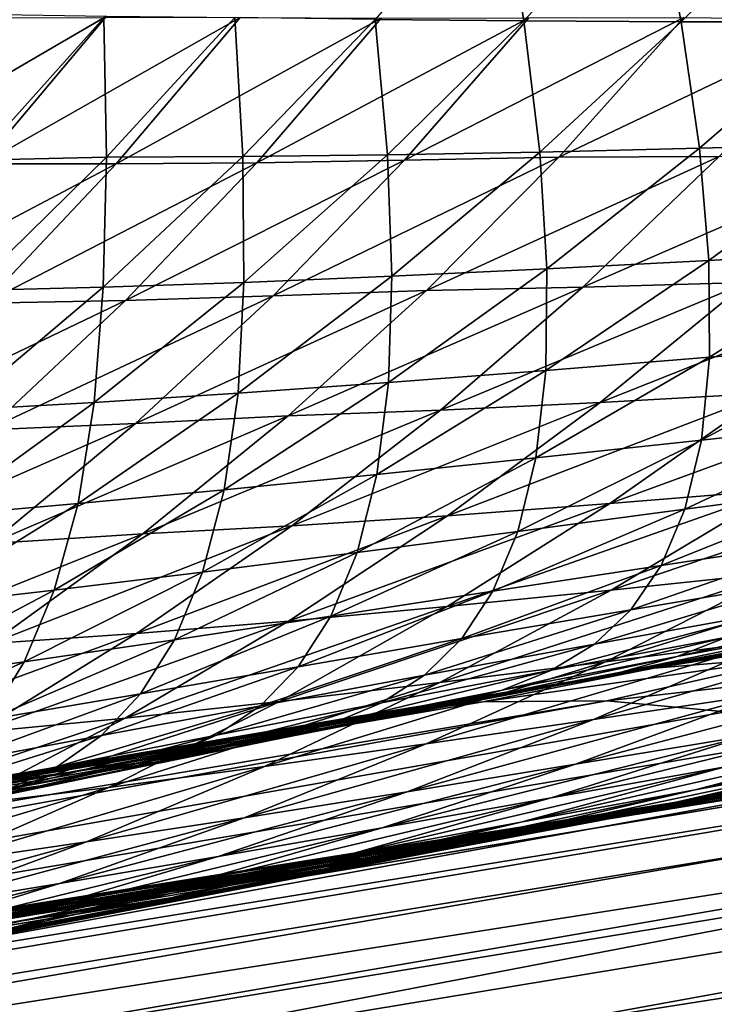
# Model space of a CAD drawing. Header units: metres. Extents: x -155 to 25, y -152 to 27.
# Tile 59 of 124: x -21.613 to -20.676, y -135.586 to -134.258. Entities that reach past the tile are written whole.
import ezdxf

# ---------------------------------------------------------------- set-up
doc = ezdxf.new("R2010")
doc.units = ezdxf.units.M
doc.layers.add('solid_12_401_052_XXX', color=7, linetype='CONTINUOUS')

msp = doc.modelspace()

# ---------------------------------------------------------------- linework, layer by layer
at = {"layer": 'solid_12_401_052_XXX'}
for points in [[(-21.133293, -134.257736, 8.5783), (-20.932615, -134.259644, 9.061206), (-20.96431, -134.063889, 8.52694)], [(-20.932615, -134.259644, 9.061206), (-20.757589, -134.070419, 9.017754), (-20.96431, -134.063889, 8.52694)], [(-20.932615, -134.259644, 9.061206), (-20.720413, -134.260727, 9.544665), (-20.757589, -134.070419, 9.017754)], [(-20.720413, -134.260727, 9.544665), (-20.538639, -134.076706, 9.509099), (-20.757589, -134.070419, 9.017754)], [(-20.720413, -134.260727, 9.544665), (-20.49795, -134.261063, 10.025352), (-20.538639, -134.076706, 9.509099)], [(-21.834948, -134.450836, -7.290822), (-21.666763, -134.250488, -7.229638), (-21.496172, -134.253281, -7.690502)], [(-21.663969, -134.452362, -7.755077), (-21.834948, -134.450836, -7.290822), (-21.496172, -134.253281, -7.690502)], [(-21.671804, -134.447708, 7.682337), (-21.499554, -134.255508, 7.619981), (-21.66684, -134.25592, 7.145262)], [(-21.671804, -134.447708, 7.682337), (-21.496086, -134.443665, 8.159841), (-21.499554, -134.255508, 7.619981)], [(-21.663969, -134.452362, -7.755077), (-21.496172, -134.253281, -7.690502), (-21.31543, -134.255142, -8.15274)], [(-21.483, -134.452484, -8.220536), (-21.663969, -134.452362, -7.755077), (-21.31543, -134.255142, -8.15274)], [(-21.496086, -134.443665, 8.159841), (-21.322542, -134.254868, 8.096729), (-21.499554, -134.255508, 7.619981)], [(-21.496086, -134.443665, 8.159841), (-21.311918, -134.44278, 8.633344), (-21.322542, -134.254868, 8.096729)], [(-21.483, -134.452484, -8.220536), (-21.31543, -134.255142, -8.15274), (-21.125488, -134.25592, -8.614249)], [(-21.292967, -134.450989, -8.685225), (-21.483, -134.452484, -8.220536), (-21.125488, -134.25592, -8.614249)], [(-21.311918, -134.44278, 8.633344), (-21.133293, -134.257736, 8.5783), (-21.322542, -134.254868, 8.096729)], [(-21.311918, -134.44278, 8.633344), (-21.116951, -134.440338, 9.108266), (-21.133293, -134.257736, 8.5783)], [(-21.292967, -134.450989, -8.685225), (-21.125488, -134.25592, -8.614249), (-20.926022, -134.255508, -9.07637)], [(-21.093588, -134.447708, -9.150396), (-21.292967, -134.450989, -8.685225), (-20.926022, -134.255508, -9.07637)], [(-21.116951, -134.440338, 9.108266), (-20.932615, -134.259644, 9.061206), (-21.133293, -134.257736, 8.5783)], [(-21.116951, -134.440338, 9.108266), (-20.911116, -134.436539, 9.583734), (-20.932615, -134.259644, 9.061206)], [(-21.093588, -134.447708, -9.150396), (-20.926022, -134.255508, -9.07637), (-20.716713, -134.254868, -9.539847)], [(-20.885517, -134.443665, -9.614717), (-21.093588, -134.447708, -9.150396), (-20.716713, -134.254868, -9.539847)], [(-20.911116, -134.436539, 9.583734), (-20.720413, -134.260727, 9.544665), (-20.932615, -134.259644, 9.061206)], [(-20.911116, -134.436539, 9.583734), (-20.69557, -134.431534, 10.056607), (-20.720413, -134.260727, 9.544665)], [(-20.885517, -134.443665, -9.614717), (-20.716713, -134.254868, -9.539847), (-20.494864, -134.257736, -10.007298)], [(-20.669292, -134.44278, -10.074466), (-20.885517, -134.443665, -9.614717), (-20.494864, -134.257736, -10.007298)], [(-20.69557, -134.431534, 10.056607), (-20.49795, -134.261063, 10.025352), (-20.720413, -134.260727, 9.544665)], [(-20.69557, -134.431534, 10.056607), (-20.469976, -134.425446, 10.527067), (-20.49795, -134.261063, 10.025352)], [(-20.683197, -134.582748, 10.55389), (-20.469976, -134.425446, 10.527067), (-20.69557, -134.431534, 10.056607)], [(-20.683197, -134.582748, 10.55389), (-20.454947, -134.570023, 11.013836), (-20.469976, -134.425446, 10.527067)], [(-21.110853, -134.604126, 9.626327), (-20.911116, -134.436539, 9.583734), (-21.116951, -134.440338, 9.108266)], [(-21.110853, -134.604126, 9.626327), (-20.901798, -134.594162, 10.091254), (-20.911116, -134.436539, 9.583734)], [(-20.901798, -134.594162, 10.091254), (-20.69557, -134.431534, 10.056607), (-20.911116, -134.436539, 9.583734)], [(-20.901798, -134.594162, 10.091254), (-20.683197, -134.582748, 10.55389), (-20.69557, -134.431534, 10.056607)], [(-21.841867, -134.641937, -7.823936), (-21.663969, -134.452362, -7.755077), (-21.483, -134.452484, -8.220536)], [(-21.679613, -134.623337, 8.226704), (-21.496086, -134.443665, 8.159841), (-21.671804, -134.447708, 7.682337)], [(-21.679613, -134.623337, 8.226704), (-21.500269, -134.618927, 8.692095), (-21.496086, -134.443665, 8.159841)], [(-21.660656, -134.640335, -8.292706), (-21.483, -134.452484, -8.220536), (-21.292967, -134.450989, -8.685225)], [(-21.470459, -134.636642, -8.760631), (-21.660656, -134.640335, -8.292706), (-21.292967, -134.450989, -8.685225)], [(-21.500269, -134.618927, 8.692095), (-21.311918, -134.44278, 8.633344), (-21.496086, -134.443665, 8.159841)], [(-21.500269, -134.618927, 8.692095), (-21.310696, -134.612442, 9.158957), (-21.311918, -134.44278, 8.633344)], [(-21.470459, -134.636642, -8.760631), (-21.292967, -134.450989, -8.685225), (-21.093588, -134.447708, -9.150396)], [(-21.271044, -134.63063, -9.228872), (-21.470459, -134.636642, -8.760631), (-21.093588, -134.447708, -9.150396)], [(-21.310696, -134.612442, 9.158957), (-21.116951, -134.440338, 9.108266), (-21.311918, -134.44278, 8.633344)], [(-21.310696, -134.612442, 9.158957), (-21.110853, -134.604126, 9.626327), (-21.116951, -134.440338, 9.108266)], [(-21.271044, -134.63063, -9.228872), (-21.093588, -134.447708, -9.150396), (-20.885517, -134.443665, -9.614717)], [(-21.064026, -134.623337, -9.694014), (-21.271044, -134.63063, -9.228872), (-20.885517, -134.443665, -9.614717)], [(-21.064026, -134.623337, -9.694014), (-20.885517, -134.443665, -9.614717), (-20.669292, -134.44278, -10.074466)], [(-20.853168, -134.618927, -10.146001), (-21.064026, -134.623337, -9.694014), (-20.669292, -134.44278, -10.074466)], [(-20.853168, -134.618927, -10.146001), (-20.669292, -134.44278, -10.074466), (-20.442196, -134.440338, -10.53489)], [(-20.632006, -134.612442, -10.598754), (-20.853168, -134.618927, -10.146001), (-20.442196, -134.440338, -10.53489)], [(-21.660656, -134.640335, -8.292706), (-21.841867, -134.641937, -7.823936), (-21.483, -134.452484, -8.220536)], [(-20.682043, -134.713379, 11.035583), (-20.454947, -134.570023, 11.013836), (-20.683197, -134.582748, 10.55389)], [(-20.682043, -134.713379, 11.035583), (-20.451633, -134.694168, 11.484515), (-20.454947, -134.570023, 11.013836)], [(-20.903255, -134.731216, 10.583481), (-20.683197, -134.582748, 10.55389), (-20.901798, -134.594162, 10.091254)], [(-20.903255, -134.731216, 10.583481), (-20.682043, -134.713379, 11.035583), (-20.683197, -134.582748, 10.55389)], [(-21.115274, -134.747482, 10.128802), (-20.901798, -134.594162, 10.091254), (-21.110853, -134.604126, 9.626327)], [(-21.115274, -134.747482, 10.128802), (-20.903255, -134.731216, 10.583481), (-20.901798, -134.594162, 10.091254)], [(-21.318216, -134.761963, 9.671935), (-21.110853, -134.604126, 9.626327), (-21.310696, -134.612442, 9.158957)], [(-21.318216, -134.761963, 9.671935), (-21.115274, -134.747482, 10.128802), (-21.110853, -134.604126, 9.626327)], [(-20.829554, -134.774414, -10.666264), (-20.632006, -134.612442, -10.598754), (-20.400562, -134.604126, -11.051309)], [(-20.604309, -134.761963, -11.111037), (-20.829554, -134.774414, -10.666264), (-20.400562, -134.604126, -11.051309)], [(-21.696892, -134.784637, 8.754015), (-21.500269, -134.618927, 8.692095), (-21.679613, -134.623337, 8.226704)], [(-21.696892, -134.784637, 8.754015), (-21.512411, -134.774414, 9.212753), (-21.500269, -134.618927, 8.692095)], [(-21.512411, -134.774414, 9.212753), (-21.310696, -134.612442, 9.158957), (-21.500269, -134.618927, 8.692095)], [(-21.512411, -134.774414, 9.212753), (-21.318216, -134.761963, 9.671935), (-21.310696, -134.612442, 9.158957)], [(-21.456982, -134.802689, -9.31115), (-21.271044, -134.63063, -9.228872), (-21.064026, -134.623337, -9.694014)], [(-21.250816, -134.792328, -9.777094), (-21.456982, -134.802689, -9.31115), (-21.064026, -134.623337, -9.694014)], [(-21.250816, -134.792328, -9.777094), (-21.064026, -134.623337, -9.694014), (-20.853168, -134.618927, -10.146001)], [(-21.045078, -134.784637, -10.221266), (-21.250816, -134.792328, -9.777094), (-20.853168, -134.618927, -10.146001)], [(-21.045078, -134.784637, -10.221266), (-20.853168, -134.618927, -10.146001), (-20.632006, -134.612442, -10.598754)], [(-20.829554, -134.774414, -10.666264), (-21.045078, -134.784637, -10.221266), (-20.632006, -134.612442, -10.598754)], [(-21.847055, -134.817215, -8.368619), (-21.660656, -134.640335, -8.292706), (-21.470459, -134.636642, -8.760631)], [(-21.656588, -134.81134, -8.839825), (-21.847055, -134.817215, -8.368619), (-21.470459, -134.636642, -8.760631)], [(-21.656588, -134.81134, -8.839825), (-21.470459, -134.636642, -8.760631), (-21.271044, -134.63063, -9.228872)], [(-21.456982, -134.802689, -9.31115), (-21.656588, -134.81134, -8.839825), (-21.271044, -134.63063, -9.228872)], [(-20.693062, -134.825089, 11.5013), (-20.451633, -134.694168, 11.484515), (-20.682043, -134.713379, 11.035583)], [(-20.693062, -134.825089, 11.5013), (-20.460814, -134.799728, 11.938738), (-20.451633, -134.694168, 11.484515)], [(-20.916508, -134.849121, 11.060257), (-20.682043, -134.713379, 11.035583), (-20.903255, -134.731216, 10.583481)], [(-20.916508, -134.849121, 11.060257), (-20.693062, -134.825089, 11.5013), (-20.682043, -134.713379, 11.035583)], [(-21.131163, -134.871597, 10.616169), (-20.903255, -134.731216, 10.583481), (-21.115274, -134.747482, 10.128802)], [(-21.131163, -134.871597, 10.616169), (-20.916508, -134.849121, 11.060257), (-20.903255, -134.731216, 10.583481)], [(-21.337044, -134.892242, 10.169599), (-21.115274, -134.747482, 10.128802), (-21.318216, -134.761963, 9.671935)], [(-21.337044, -134.892242, 10.169599), (-21.131163, -134.871597, 10.616169), (-21.115274, -134.747482, 10.128802)], [(-20.816496, -134.910797, -11.174728), (-20.604309, -134.761963, -11.111037), (-20.370495, -134.747482, -11.552902)], [(-20.588943, -134.892242, -11.608818), (-20.816496, -134.910797, -11.174728), (-20.370495, -134.747482, -11.552902)], [(-21.534273, -134.910797, 9.720918), (-21.318216, -134.761963, 9.671935), (-21.512411, -134.774414, 9.212753)], [(-21.534273, -134.910797, 9.720918), (-21.337044, -134.892242, 10.169599), (-21.318216, -134.761963, 9.671935)], [(-21.035883, -134.927032, -10.737862), (-20.829554, -134.774414, -10.666264), (-20.604309, -134.761963, -11.111037)], [(-20.816496, -134.910797, -11.174728), (-21.035883, -134.927032, -10.737862), (-20.604309, -134.761963, -11.111037)], [(-21.723166, -134.927032, 9.270026), (-21.512411, -134.774414, 9.212753), (-21.696892, -134.784637, 8.754015)], [(-21.723166, -134.927032, 9.270026), (-21.534273, -134.910797, 9.720918), (-21.512411, -134.774414, 9.212753)], [(-21.246058, -134.940659, -10.300713), (-21.045078, -134.784637, -10.221266), (-20.829554, -134.774414, -10.666264)], [(-21.035883, -134.927032, -10.737862), (-21.246058, -134.940659, -10.300713), (-20.829554, -134.774414, -10.666264)], [(-21.652378, -134.9646, -9.397688), (-21.456982, -134.802689, -9.31115), (-21.250816, -134.792328, -9.777094)], [(-21.446901, -134.95137, -9.864415), (-21.652378, -134.9646, -9.397688), (-21.250816, -134.792328, -9.777094)], [(-21.446901, -134.95137, -9.864415), (-21.250816, -134.792328, -9.777094), (-21.045078, -134.784637, -10.221266)], [(-21.246058, -134.940659, -10.300713), (-21.446901, -134.95137, -9.864415), (-21.045078, -134.784637, -10.221266)], [(-21.852274, -134.975769, -8.923262), (-21.656588, -134.81134, -8.839825), (-21.456982, -134.802689, -9.31115)], [(-21.652378, -134.9646, -9.397688), (-21.852274, -134.975769, -8.923262), (-21.456982, -134.802689, -9.31115)], [(-20.715359, -134.918411, 11.950116), (-20.460814, -134.799728, 11.938738), (-20.693062, -134.825089, 11.5013)], [(-20.715359, -134.918411, 11.950116), (-20.481531, -134.887466, 12.375651), (-20.460814, -134.799728, 11.938738)], [(-20.940741, -134.948181, 11.520595), (-20.693062, -134.825089, 11.5013), (-20.916508, -134.849121, 11.060257)], [(-20.940741, -134.948181, 11.520595), (-20.715359, -134.918411, 11.950116), (-20.693062, -134.825089, 11.5013)], [(-21.15769, -134.976486, 11.087612), (-20.916508, -134.849121, 11.060257), (-21.131163, -134.871597, 10.616169)], [(-21.15769, -134.976486, 11.087612), (-20.940741, -134.948181, 11.520595), (-20.916508, -134.849121, 11.060257)], [(-21.36623, -135.003036, 10.651694), (-21.131163, -134.871597, 10.616169), (-21.337044, -134.892242, 10.169599)], [(-21.36623, -135.003036, 10.651694), (-21.15769, -134.976486, 11.087612), (-21.131163, -134.871597, 10.616169)], [(-20.814737, -135.027557, -11.668222), (-20.588943, -134.892242, -11.608818), (-20.352903, -134.871597, -12.040208)], [(-20.584978, -135.003036, -12.091779), (-20.814737, -135.027557, -11.668222), (-20.352903, -134.871597, -12.040208)], [(-20.74736, -134.994095, 12.381002), (-20.481531, -134.887466, 12.375651), (-20.715359, -134.918411, 11.950116)], [(-20.74736, -134.994095, 12.381002), (-20.512257, -134.958328, 12.79434), (-20.481531, -134.887466, 12.375651)], [(-21.566381, -135.027557, 10.21337), (-21.337044, -134.892242, 10.169599), (-21.534273, -134.910797, 9.720918)], [(-21.566381, -135.027557, 10.21337), (-21.36623, -135.003036, 10.651694), (-21.337044, -134.892242, 10.169599)], [(-21.03639, -135.049744, -11.24205), (-20.816496, -134.910797, -11.174728), (-20.588943, -134.892242, -11.608818)], [(-20.814737, -135.027557, -11.668222), (-21.03639, -135.049744, -11.24205), (-20.588943, -134.892242, -11.608818)], [(-21.758266, -135.049744, 9.772993), (-21.534273, -134.910797, 9.720918), (-21.723166, -134.927032, 9.270026)], [(-21.758266, -135.049744, 9.772993), (-21.566381, -135.027557, 10.21337), (-21.534273, -134.910797, 9.720918)], [(-21.25024, -135.069336, -10.813206), (-21.035883, -134.927032, -10.737862), (-20.816496, -134.910797, -11.174728)], [(-21.03639, -135.049744, -11.24205), (-21.25024, -135.069336, -10.813206), (-20.816496, -134.910797, -11.174728)], [(-21.455334, -135.086044, -10.383993), (-21.246058, -134.940659, -10.300713), (-21.035883, -134.927032, -10.737862)], [(-21.25024, -135.069336, -10.813206), (-21.455334, -135.086044, -10.383993), (-21.035883, -134.927032, -10.737862)], [(-20.97436, -135.028885, 11.963364), (-20.715359, -134.918411, 11.950116), (-20.940741, -134.948181, 11.520595)], [(-20.97436, -135.028885, 11.963364), (-20.74736, -134.994095, 12.381002), (-20.715359, -134.918411, 11.950116)], [(-21.651505, -135.099503, -9.955622), (-21.446901, -134.95137, -9.864415), (-21.246058, -134.940659, -10.300713)], [(-21.455334, -135.086044, -10.383993), (-21.651505, -135.099503, -9.955622), (-21.246058, -134.940659, -10.300713)], [(-21.856451, -135.115433, -9.488132), (-21.652378, -134.9646, -9.397688), (-21.446901, -134.95137, -9.864415)], [(-21.651505, -135.099503, -9.955622), (-21.856451, -135.115433, -9.488132), (-21.446901, -134.95137, -9.864415)], [(-21.193268, -135.062378, 11.541908), (-20.940741, -134.948181, 11.520595), (-21.15769, -134.976486, 11.087612)], [(-21.193268, -135.062378, 11.541908), (-20.97436, -135.028885, 11.963364), (-20.940741, -134.948181, 11.520595)], [(-20.788315, -135.053955, 12.793332), (-20.512257, -134.958328, 12.79434), (-20.74736, -134.994095, 12.381002)], [(-20.788315, -135.053955, 12.793332), (-20.552273, -135.014313, 13.19429), (-20.512257, -134.958328, 12.79434)], [(-21.404102, -135.094299, 11.117124), (-21.15769, -134.976486, 11.087612), (-21.36623, -135.003036, 10.651694)], [(-21.404102, -135.094299, 11.117124), (-21.193268, -135.062378, 11.541908), (-21.15769, -134.976486, 11.087612)], [(-20.822477, -135.124313, -12.146008), (-20.584978, -135.003036, -12.091779), (-20.347017, -134.976486, -12.51236)], [(-20.590826, -135.094299, -12.558708), (-20.822477, -135.124313, -12.146008), (-20.347017, -134.976486, -12.51236)], [(-21.016588, -135.092865, 12.387827), (-20.74736, -134.994095, 12.381002), (-20.97436, -135.028885, 11.963364)], [(-21.016588, -135.092865, 12.387827), (-20.788315, -135.053955, 12.793332), (-20.74736, -134.994095, 12.381002)], [(-21.60689, -135.124313, 10.689501), (-21.36623, -135.003036, 10.651694), (-21.566381, -135.027557, 10.21337)], [(-21.60689, -135.124313, 10.689501), (-21.404102, -135.094299, 11.117124), (-21.36623, -135.003036, 10.651694)], [(-21.046289, -135.152145, -11.730417), (-20.814737, -135.027557, -11.668222), (-20.584978, -135.003036, -12.091779)], [(-20.822477, -135.124313, -12.146008), (-21.046289, -135.152145, -11.730417), (-20.584978, -135.003036, -12.091779)], [(-20.837486, -135.100113, 13.186616), (-20.552273, -135.014313, 13.19429), (-20.788315, -135.053955, 12.793332)], [(-20.837486, -135.100113, 13.186616), (-20.600927, -135.057632, 13.575147), (-20.552273, -135.014313, 13.19429)], [(-21.801655, -135.152145, 10.259532), (-21.566381, -135.027557, 10.21337), (-21.758266, -135.049744, 9.772993)], [(-21.801655, -135.152145, 10.259532), (-21.60689, -135.124313, 10.689501), (-21.566381, -135.027557, 10.21337)], [(-21.26235, -135.177475, -11.312278), (-21.03639, -135.049744, -11.24205), (-20.814737, -135.027557, -11.668222)], [(-21.046289, -135.152145, -11.730417), (-21.26235, -135.177475, -11.312278), (-20.814737, -135.027557, -11.668222)], [(-21.237103, -135.130737, 11.97822), (-20.97436, -135.028885, 11.963364), (-21.193268, -135.062378, 11.541908)], [(-21.237103, -135.130737, 11.97822), (-21.016588, -135.092865, 12.387827), (-20.97436, -135.028885, 11.963364)], [(-21.470945, -135.200012, -10.89155), (-21.25024, -135.069336, -10.813206), (-21.03639, -135.049744, -11.24205)], [(-21.26235, -135.177475, -11.312278), (-21.470945, -135.200012, -10.89155), (-21.03639, -135.049744, -11.24205)], [(-20.725733, -135.117157, 14.280233), (-20.415007, -135.046951, 14.308049), (-20.658741, -135.09111, 13.937082)], [(-20.725733, -135.117157, 14.280233), (-20.482275, -135.072403, 14.639471), (-20.415007, -135.046951, 14.308049)], [(-21.449873, -135.167252, 11.564956), (-21.193268, -135.062378, 11.541908), (-21.404102, -135.094299, 11.117124)], [(-21.449873, -135.167252, 11.564956), (-21.237103, -135.130737, 11.97822), (-21.193268, -135.062378, 11.541908)], [(-21.066612, -135.142151, 12.793368), (-20.788315, -135.053955, 12.793332), (-21.016588, -135.092865, 12.387827)], [(-21.066612, -135.142151, 12.793368), (-20.837486, -135.100113, 13.186616), (-20.788315, -135.053955, 12.793332)], [(-20.895409, -135.135406, 13.560925), (-20.600927, -135.057632, 13.575147), (-20.837486, -135.100113, 13.186616)], [(-20.895409, -135.135406, 13.560925), (-20.658741, -135.09111, 13.937082), (-20.600927, -135.057632, 13.575147)], [(-20.838903, -135.202103, -12.607208), (-20.590826, -135.094299, -12.558708), (-20.351337, -135.062378, -12.968024)], [(-20.605761, -135.167252, -13.008625), (-20.838903, -135.202103, -12.607208), (-20.351337, -135.062378, -12.968024)], [(-21.671209, -135.219437, -10.470343), (-21.455334, -135.086044, -10.383993), (-21.25024, -135.069336, -10.813206)], [(-21.470945, -135.200012, -10.89155), (-21.671209, -135.219437, -10.470343), (-21.25024, -135.069336, -10.813206)], [(-20.80172, -135.138138, 14.605356), (-20.482275, -135.072403, 14.639471), (-20.725733, -135.117157, 14.280233)], [(-20.80172, -135.138138, 14.605356), (-20.559772, -135.093628, 14.952611), (-20.482275, -135.072403, 14.639471)], [(-20.757044, -135.132767, 16.336916), (-20.383091, -135.071899, 16.40156), (-20.620157, -135.109726, 16.104061)], [(-20.757044, -135.132767, 16.336916), (-20.551998, -135.116013, 16.592241), (-20.383091, -135.071899, 16.40156)], [(-20.747448, -135.131012, 15.52798), (-20.402163, -135.069824, 15.579234), (-20.647867, -135.112595, 15.248406)], [(-20.747448, -135.131012, 15.52798), (-20.504847, -135.089493, 15.848593), (-20.402163, -135.069824, 15.579234)], [(-21.862923, -135.235367, -10.049943), (-21.651505, -135.099503, -9.955622), (-21.455334, -135.086044, -10.383993)], [(-21.671209, -135.219437, -10.470343), (-21.862923, -135.235367, -10.049943), (-21.455334, -135.086044, -10.383993)], [(-20.858986, -135.149994, 15.792526), (-20.504847, -135.089493, 15.848593), (-20.747448, -135.131012, 15.52798)], [(-20.858986, -135.149994, 15.792526), (-20.620157, -135.109726, 16.104061), (-20.504847, -135.089493, 15.848593)], [(-21.654922, -135.202087, 11.148487), (-21.404102, -135.094299, 11.117124), (-21.60689, -135.124313, 10.689501)], [(-21.654922, -135.202087, 11.148487), (-21.449873, -135.167252, 11.564956), (-21.404102, -135.094299, 11.117124)], [(-21.288315, -135.183411, 12.395805), (-21.016588, -135.092865, 12.387827), (-21.237103, -135.130737, 11.97822)], [(-21.288315, -135.183411, 12.395805), (-21.066612, -135.142151, 12.793368), (-21.016588, -135.092865, 12.387827)], [(-21.124992, -135.17952, 13.179958), (-20.837486, -135.100113, 13.186616), (-21.066612, -135.142151, 12.793368)], [(-21.124992, -135.17952, 13.179958), (-20.895409, -135.135406, 13.560925), (-20.837486, -135.100113, 13.186616)], [(-21.064556, -135.234955, -12.202517), (-20.822477, -135.124313, -12.146008), (-20.590826, -135.094299, -12.558708)], [(-20.838903, -135.202103, -12.607208), (-21.064556, -135.234955, -12.202517), (-20.590826, -135.094299, -12.558708)], [(-20.962027, -135.162277, 13.916279), (-20.658741, -135.09111, 13.937082), (-20.895409, -135.135406, 13.560925)], [(-20.962027, -135.162277, 13.916279), (-20.725733, -135.117157, 14.280233), (-20.658741, -135.09111, 13.937082)], [(-20.887774, -135.156189, 14.912436), (-20.559772, -135.093628, 14.952611), (-20.80172, -135.138138, 14.605356)], [(-20.887774, -135.156189, 14.912436), (-20.647867, -135.112595, 15.248406), (-20.559772, -135.093628, 14.952611)], [(-20.987892, -135.178192, 16.443882), (-20.551998, -135.116013, 16.592241), (-20.757044, -135.132767, 16.336916)], [(-20.987892, -135.178192, 16.443882), (-20.82094, -135.176712, 16.660032), (-20.551998, -135.116013, 16.592241)], [(-20.98469, -135.173248, 15.202579), (-20.647867, -135.112595, 15.248406), (-20.887774, -135.156189, 14.912436)], [(-20.98469, -135.173248, 15.202579), (-20.747448, -135.131012, 15.52798), (-20.647867, -135.112595, 15.248406)], [(-20.983511, -135.170242, 16.043726), (-20.620157, -135.109726, 16.104061), (-20.858986, -135.149994, 15.792526)], [(-20.983511, -135.170242, 16.043726), (-20.757044, -135.132767, 16.336916), (-20.620157, -135.109726, 16.104061)], [(-20.82094, -135.176712, 16.660032), (-20.343481, -135.122162, 16.844679), (-20.551998, -135.116013, 16.592241)], [(-21.852274, -135.234955, 10.729266), (-21.60689, -135.124313, 10.689501), (-21.801655, -135.152145, 10.259532)], [(-21.852274, -135.234955, 10.729266), (-21.654922, -135.202087, 11.148487), (-21.60689, -135.124313, 10.689501)], [(-21.282715, -135.265518, -11.795008), (-21.046289, -135.152145, -11.730417), (-20.822477, -135.124313, -12.146008)], [(-21.064556, -135.234955, -12.202517), (-21.282715, -135.265518, -11.795008), (-20.822477, -135.124313, -12.146008)], [(-21.037485, -135.183151, 14.252902), (-20.725733, -135.117157, 14.280233), (-20.962027, -135.162277, 13.916279)], [(-21.037485, -135.183151, 14.252902), (-20.80172, -135.138138, 14.605356), (-20.725733, -135.117157, 14.280233)], [(-20.82094, -135.176712, 16.660032), (-20.659945, -135.191391, 16.863607), (-20.343481, -135.122162, 16.844679)], [(-21.502607, -135.223587, 11.994333), (-21.237103, -135.130737, 11.97822), (-21.449873, -135.167252, 11.564956)], [(-21.502607, -135.223587, 11.994333), (-21.288315, -135.183411, 12.395805), (-21.237103, -135.130737, 11.97822)], [(-21.347494, -135.223145, 12.794541), (-21.066612, -135.142151, 12.793368), (-21.288315, -135.183411, 12.395805)], [(-21.347494, -135.223145, 12.794541), (-21.124992, -135.17952, 13.179958), (-21.066612, -135.142151, 12.793368)], [(-21.191614, -135.207458, 13.547485), (-20.895409, -135.135406, 13.560925), (-21.124992, -135.17952, 13.179958)], [(-21.191614, -135.207458, 13.547485), (-20.962027, -135.162277, 13.916279), (-20.895409, -135.135406, 13.560925)], [(-20.983511, -135.170242, 16.043726), (-21.161276, -135.198502, 16.218941), (-20.757044, -135.132767, 16.336916)], [(-20.987892, -135.178192, 16.443882), (-20.757044, -135.132767, 16.336916), (-21.161276, -135.198502, 16.218941)], [(-21.121824, -135.200348, 14.571568), (-20.80172, -135.138138, 14.605356), (-21.037485, -135.183151, 14.252902)], [(-21.121824, -135.200348, 14.571568), (-20.887774, -135.156189, 14.912436), (-20.80172, -135.138138, 14.605356)], [(-21.092751, -135.190704, 15.476767), (-20.747448, -135.131012, 15.52798), (-20.98469, -135.173248, 15.202579)], [(-21.092751, -135.190704, 15.476767), (-20.858986, -135.149994, 15.792526), (-20.747448, -135.131012, 15.52798)], [(-20.863106, -135.26236, -13.050786), (-20.605761, -135.167252, -13.008625), (-20.365131, -135.130737, -13.406315)], [(-20.628906, -135.223587, -13.440607), (-20.863106, -135.26236, -13.050786), (-20.365131, -135.130737, -13.406315)], [(-21.493462, -135.293457, -11.384998), (-21.26235, -135.177475, -11.312278), (-21.046289, -135.152145, -11.730417)], [(-21.282715, -135.265518, -11.795008), (-21.493462, -135.293457, -11.384998), (-21.046289, -135.152145, -11.730417)], [(-21.216515, -135.216003, 14.87258), (-20.887774, -135.156189, 14.912436), (-21.121824, -135.200348, 14.571568)], [(-21.216515, -135.216003, 14.87258), (-20.98469, -135.173248, 15.202579), (-20.887774, -135.156189, 14.912436)], [(-21.212975, -135.209625, 15.736434), (-20.858986, -135.149994, 15.792526), (-21.092751, -135.190704, 15.476767)], [(-21.212975, -135.209625, 15.736434), (-20.983511, -135.170242, 16.043726), (-20.858986, -135.149994, 15.792526)], [(-21.709507, -135.26236, 11.58936), (-21.449873, -135.167252, 11.564956), (-21.654922, -135.202087, 11.148487)], [(-21.709507, -135.26236, 11.58936), (-21.502607, -135.223587, 11.994333), (-21.449873, -135.167252, 11.564956)], [(-21.266537, -135.228439, 13.896049), (-20.962027, -135.162277, 13.916279), (-21.191614, -135.207458, 13.547485)], [(-21.266537, -135.228439, 13.896049), (-21.037485, -135.183151, 14.252902), (-20.962027, -135.162277, 13.916279)], [(-21.09016, -135.299423, -12.657377), (-20.838903, -135.202103, -12.607208), (-20.605761, -135.167252, -13.008625)], [(-20.863106, -135.26236, -13.050786), (-21.09016, -135.299423, -12.657377), (-20.605761, -135.167252, -13.008625)], [(-29.496954, -136.740417, 15.533011), (-20.659945, -135.191391, 16.863607), (-20.82094, -135.176712, 16.660032)], [(-29.496954, -136.740417, 15.533011), (-20.82094, -135.176712, 16.660032), (-29.454185, -136.629684, 15.170378)], [(-29.454185, -136.629684, 15.170378), (-20.82094, -135.176712, 16.660032), (-20.987892, -135.178192, 16.443882)], [(-29.454185, -136.629684, 15.170378), (-20.987892, -135.178192, 16.443882), (-21.161276, -135.198502, 16.218941)], [(-28.347107, -136.641006, -17.206961), (-28.311026, -136.58876, -16.797342), (-19.628559, -135.176712, -18.048672)], [(-28.347107, -136.641006, -17.206961), (-19.628559, -135.176712, -18.048672), (-19.454046, -135.191406, -18.240639)], [(-19.628559, -135.176712, -18.048672), (-28.311026, -136.58876, -16.797342), (-19.809971, -135.178177, -17.844463)], [(-19.809971, -135.178177, -17.844463), (-28.311026, -136.58876, -16.797342), (-28.154387, -136.562027, -16.813053)], [(-19.809971, -135.178177, -17.844463), (-28.154387, -136.562027, -16.813053), (-19.998476, -135.198502, -17.631844)], [(-21.697058, -135.318481, -10.972467), (-21.470945, -135.200012, -10.89155), (-21.26235, -135.177475, -11.312278)], [(-21.493462, -135.293457, -11.384998), (-21.697058, -135.318481, -10.972467), (-21.26235, -135.177475, -11.312278)], [(-21.414473, -135.252411, 13.174189), (-21.124992, -135.17952, 13.179958), (-21.347494, -135.223145, 12.794541)], [(-21.414473, -135.252411, 13.174189), (-21.191614, -135.207458, 13.547485), (-21.124992, -135.17952, 13.179958)], [(-20.983511, -135.170242, 16.043726), (-21.410448, -135.24147, 15.881858), (-21.161276, -135.198502, 16.218941)], [(-21.212975, -135.209625, 15.736434), (-21.410448, -135.24147, 15.881858), (-20.983511, -135.170242, 16.043726)], [(-21.321535, -135.231735, 15.156809), (-20.98469, -135.173248, 15.202579), (-21.216515, -135.216003, 14.87258)], [(-21.321535, -135.231735, 15.156809), (-21.092751, -135.190704, 15.476767), (-20.98469, -135.173248, 15.202579)], [(-20.701544, -135.296829, -14.249875), (-20.419249, -135.22316, -14.228286), (-20.170824, -135.17952, -14.597527)], [(-20.460018, -135.252411, -14.611633), (-20.701544, -135.296829, -14.249875), (-20.170824, -135.17952, -14.597527)], [(-29.496954, -136.740417, 15.533011), (-20.505493, -135.220016, 17.053335), (-20.659945, -135.191391, 16.863607)], [(-28.347107, -136.641006, -17.206961), (-19.454046, -135.191406, -18.240639), (-19.287083, -135.219986, -18.419167)], [(-21.562923, -135.265991, 12.405039), (-21.288315, -135.183411, 12.395805), (-21.502607, -135.223587, 11.994333)], [(-21.562923, -135.265991, 12.405039), (-21.347494, -135.223145, 12.794541), (-21.288315, -135.183411, 12.395805)], [(-21.437794, -135.248932, 15.425508), (-21.092751, -135.190704, 15.476767), (-21.321535, -135.231735, 15.156809)], [(-21.437794, -135.248932, 15.425508), (-21.212975, -135.209625, 15.736434), (-21.092751, -135.190704, 15.476767)], [(-21.350052, -135.244873, 14.225968), (-21.037485, -135.183151, 14.252902), (-21.266537, -135.228439, 13.896049)], [(-21.350052, -135.244873, 14.225968), (-21.121824, -135.200348, 14.571568), (-21.037485, -135.183151, 14.252902)], [(-20.895752, -135.307709, -13.476485), (-20.628906, -135.223587, -13.440607), (-20.387569, -135.183411, -13.826429)], [(-20.660896, -135.265991, -13.854484), (-20.895752, -135.307709, -13.476485), (-20.387569, -135.183411, -13.826429)], [(-29.454185, -136.629684, 15.170378), (-21.161276, -135.198502, 16.218941), (-29.241819, -136.562042, 14.842408)], [(-29.241819, -136.562042, 14.842408), (-21.161276, -135.198502, 16.218941), (-21.410448, -135.24147, 15.881858)], [(-20.255621, -135.239166, -17.330116), (-19.998476, -135.198502, -17.631844), (-28.154387, -136.562027, -16.813053)], [(-21.892727, -135.340271, -10.559327), (-21.671209, -135.219437, -10.470343), (-21.470945, -135.200012, -10.89155)], [(-21.697058, -135.318481, -10.972467), (-21.892727, -135.340271, -10.559327), (-21.470945, -135.200012, -10.89155)], [(-21.489246, -135.273682, 13.534711), (-21.191614, -135.207458, 13.547485), (-21.414473, -135.252411, 13.174189)], [(-21.489246, -135.273682, 13.534711), (-21.266537, -135.228439, 13.896049), (-21.191614, -135.207458, 13.547485)], [(-21.442871, -135.259094, 14.538182), (-21.121824, -135.200348, 14.571568), (-21.350052, -135.244873, 14.225968)], [(-21.442871, -135.259094, 14.538182), (-21.216515, -135.216003, 14.87258), (-21.121824, -135.200348, 14.571568)], [(-21.310062, -135.334457, -12.260796), (-21.064556, -135.234955, -12.202517), (-20.838903, -135.202103, -12.607208)], [(-21.09016, -135.299423, -12.657377), (-21.310062, -135.334457, -12.260796), (-20.838903, -135.202103, -12.607208)], [(-20.750793, -135.318649, -14.626609), (-20.460018, -135.252411, -14.611633), (-20.212069, -135.207458, -14.968759)], [(-20.509876, -135.273697, -14.976437), (-20.750793, -135.318649, -14.626609), (-20.212069, -135.207458, -14.968759)], [(-29.496954, -136.740417, 15.533011), (-20.359558, -135.261658, 17.23053), (-20.505493, -135.220016, 17.053335)], [(-28.364113, -136.786072, -17.622206), (-19.287083, -135.219986, -18.419167), (-19.129446, -135.261597, -18.585814)], [(-28.364113, -136.786072, -17.622206), (-28.347107, -136.641006, -17.206961), (-19.287083, -135.219986, -18.419167)], [(-21.212975, -135.209625, 15.736434), (-21.644415, -135.281891, 15.556953), (-21.410448, -135.24147, 15.881858)], [(-21.437794, -135.248932, 15.425508), (-21.644415, -135.281891, 15.556953), (-21.212975, -135.209625, 15.736434)], [(-21.545288, -135.272949, 14.832802), (-21.216515, -135.216003, 14.87258), (-21.442871, -135.259094, 14.538182)], [(-21.545288, -135.272949, 14.832802), (-21.321535, -135.231735, 15.156809), (-21.216515, -135.216003, 14.87258)], [(-20.717365, -135.314209, -15.963186), (-20.394753, -135.259109, -15.974361), (-20.145983, -135.216003, -16.292439)], [(-20.476709, -135.272949, -16.275314), (-20.717365, -135.314209, -15.963186), (-20.145983, -135.216003, -16.292439)], [(-21.771286, -135.307709, 12.011816), (-21.502607, -135.223587, 11.994333), (-21.709507, -135.26236, 11.58936)], [(-21.771286, -135.307709, 12.011816), (-21.562923, -135.265991, 12.405039), (-21.502607, -135.223587, 11.994333)], [(-21.658005, -135.288086, 15.110975), (-21.321535, -135.231735, 15.156809), (-21.545288, -135.272949, 14.832802)], [(-21.658005, -135.288086, 15.110975), (-21.437794, -135.248932, 15.425508), (-21.321535, -135.231735, 15.156809)], [(-21.630606, -135.296829, 12.79671), (-21.347494, -135.223145, 12.794541), (-21.562923, -135.265991, 12.405039)], [(-21.630606, -135.296829, 12.79671), (-21.414473, -135.252411, 13.174189), (-21.347494, -135.223145, 12.794541)], [(-21.572016, -135.289505, 13.876294), (-21.266537, -135.228439, 13.896049), (-21.489246, -135.273682, 13.534711)], [(-21.572016, -135.289505, 13.876294), (-21.350052, -135.244873, 14.225968), (-21.266537, -135.228439, 13.896049)], [(-21.52281, -135.367157, -11.861457), (-21.282715, -135.265518, -11.795008), (-21.064556, -135.234955, -12.202517)], [(-21.310062, -135.334457, -12.260796), (-21.52281, -135.367157, -11.861457), (-21.064556, -135.234955, -12.202517)], [(-21.123804, -135.348022, -13.094659), (-20.863106, -135.26236, -13.050786), (-20.628906, -135.223587, -13.440607)], [(-20.895752, -135.307709, -13.476485), (-21.123804, -135.348022, -13.094659), (-20.628906, -135.223587, -13.440607)], [(-20.936626, -135.340454, -13.883804), (-20.660896, -135.265991, -13.854484), (-20.419249, -135.22316, -14.228286)], [(-20.701544, -135.296829, -14.249875), (-20.936626, -135.340454, -13.883804), (-20.419249, -135.22316, -14.228286)], [(-20.808777, -135.334015, -14.98474), (-20.509876, -135.273697, -14.976437), (-20.262896, -135.228439, -15.321642)], [(-20.569012, -135.289505, -15.322894), (-20.808777, -135.334015, -14.98474), (-20.262896, -135.228439, -15.321642)], [(-20.806944, -135.327026, -16.25807), (-20.476709, -135.272949, -16.275314), (-20.231251, -135.231735, -16.583204)], [(-20.570072, -135.288086, -16.560568), (-20.806944, -135.327026, -16.25807), (-20.231251, -135.231735, -16.583204)], [(-29.241819, -136.562042, 14.842408), (-21.410448, -135.24147, 15.881858), (-21.644415, -135.281891, 15.556953)], [(-20.500338, -135.277847, -17.03578), (-20.255621, -135.239166, -17.330116), (-28.154387, -136.562027, -16.813053)], [(-21.437794, -135.248932, 15.425508), (-21.862904, -135.319733, 15.244385), (-21.644415, -135.281891, 15.556953)], [(-21.658005, -135.288086, 15.110975), (-21.862904, -135.319733, 15.244385), (-21.437794, -135.248932, 15.425508)], [(-21.663767, -135.302338, 14.199529), (-21.350052, -135.244873, 14.225968), (-21.572016, -135.289505, 13.876294)], [(-21.663767, -135.302338, 14.199529), (-21.442871, -135.259094, 14.538182), (-21.350052, -135.244873, 14.225968)], [(-20.876451, -135.345535, -15.324823), (-20.569012, -135.289505, -15.322894), (-20.323576, -135.244873, -15.656514)], [(-20.638367, -135.302338, -15.651663), (-20.876451, -135.345535, -15.324823), (-20.323576, -135.244873, -15.656514)], [(-20.328798, -135.248932, -16.859249), (-20.500338, -135.277847, -17.03578), (-20.732578, -135.31456, -16.748854)], [(-20.328798, -135.248932, -16.859249), (-20.732578, -135.31456, -16.748854), (-20.570072, -135.288086, -16.560568)], [(-29.52454, -136.926788, 15.883027), (-20.222115, -135.313446, 17.393675), (-20.359558, -135.261658, 17.23053)], [(-29.52454, -136.926788, 15.883027), (-20.359558, -135.261658, 17.23053), (-29.496954, -136.740417, 15.533011)], [(-28.364113, -136.786072, -17.622206), (-19.129446, -135.261597, -18.585814), (-18.981226, -135.313324, -18.739048)], [(-21.763956, -135.314209, 14.504897), (-21.442871, -135.259094, 14.538182), (-21.663767, -135.302338, 14.199529)], [(-21.763956, -135.314209, 14.504897), (-21.545288, -135.272949, 14.832802), (-21.442871, -135.259094, 14.538182)], [(-21.705591, -135.318649, 13.169176), (-21.414473, -135.252411, 13.174189), (-21.630606, -135.296829, 12.79671)], [(-21.705591, -135.318649, 13.169176), (-21.489246, -135.273682, 13.534711), (-21.414473, -135.252411, 13.174189)], [(-21.345039, -135.386627, -12.709377), (-21.09016, -135.299423, -12.657377), (-20.863106, -135.26236, -13.050786)], [(-21.123804, -135.348022, -13.094659), (-21.345039, -135.386627, -12.709377), (-20.863106, -135.26236, -13.050786)], [(-20.985626, -135.363068, -14.272437), (-20.701544, -135.296829, -14.249875), (-20.460018, -135.252411, -14.611633)], [(-20.750793, -135.318649, -14.626609), (-20.985626, -135.363068, -14.272437), (-20.460018, -135.252411, -14.611633)], [(-20.953199, -135.355362, -15.646935), (-20.638367, -135.302338, -15.651663), (-20.394753, -135.259109, -15.974361)], [(-20.717365, -135.314209, -15.963186), (-20.953199, -135.355362, -15.646935), (-20.394753, -135.259109, -15.974361)], [(-21.873558, -135.327026, 14.792938), (-21.545288, -135.272949, 14.832802), (-21.763956, -135.314209, 14.504897)], [(-21.873558, -135.327026, 14.792938), (-21.658005, -135.288086, 15.110975), (-21.545288, -135.272949, 14.832802)], [(-21.840014, -135.340454, 12.415371), (-21.562923, -135.265991, 12.405039), (-21.771286, -135.307709, 12.011816)], [(-21.840014, -135.340454, 12.415371), (-21.630606, -135.296829, 12.79671), (-21.562923, -135.265991, 12.405039)], [(-21.788012, -135.334015, 13.522485), (-21.489246, -135.273682, 13.534711), (-21.705591, -135.318649, 13.169176)], [(-21.788012, -135.334015, 13.522485), (-21.572016, -135.289505, 13.876294), (-21.489246, -135.273682, 13.534711)], [(-21.728477, -135.397186, -11.459656), (-21.493462, -135.293457, -11.384998), (-21.282715, -135.265518, -11.795008)], [(-21.52281, -135.367157, -11.861457), (-21.728477, -135.397186, -11.459656), (-21.282715, -135.265518, -11.795008)], [(-21.165247, -135.38295, -13.513746), (-20.895752, -135.307709, -13.476485), (-20.660896, -135.265991, -13.854484)], [(-20.936626, -135.340454, -13.883804), (-21.165247, -135.38295, -13.513746), (-20.660896, -135.265991, -13.854484)], [(-21.042826, -135.378174, -14.642296), (-20.750793, -135.318649, -14.626609), (-20.509876, -135.273697, -14.976437)], [(-20.808777, -135.334015, -14.98474), (-21.042826, -135.378174, -14.642296), (-20.509876, -135.273697, -14.976437)], [(-21.039354, -135.365677, -15.951861), (-20.717365, -135.314209, -15.963186), (-20.476709, -135.272949, -16.275314)], [(-20.806944, -135.327026, -16.25807), (-21.039354, -135.365677, -15.951861), (-20.476709, -135.272949, -16.275314)], [(-20.732578, -135.31456, -16.748854), (-20.500338, -135.277847, -17.03578), (-28.154387, -136.562027, -16.813053)], [(-20.570072, -135.288086, -16.560568), (-20.732578, -135.31456, -16.748854), (-20.951784, -135.349197, -16.469444)], [(-20.570072, -135.288086, -16.560568), (-20.951784, -135.349197, -16.469444), (-20.806944, -135.327026, -16.25807)], [(-21.927299, -135.42424, -11.055387), (-21.697058, -135.318481, -10.972467), (-21.493462, -135.293457, -11.384998)], [(-21.728477, -135.397186, -11.459656), (-21.927299, -135.42424, -11.055387), (-21.493462, -135.293457, -11.384998)], [(-21.878864, -135.345535, 13.857122), (-21.572016, -135.289505, 13.876294), (-21.788012, -135.334015, 13.522485)], [(-21.878864, -135.345535, 13.857122), (-21.663767, -135.302338, 14.199529), (-21.572016, -135.289505, 13.876294)], [(-21.559454, -135.423187, -12.321014), (-21.310062, -135.334457, -12.260796), (-21.09016, -135.299423, -12.657377)], [(-21.345039, -135.386627, -12.709377), (-21.559454, -135.423187, -12.321014), (-21.09016, -135.299423, -12.657377)], [(-21.214352, -135.406662, -13.914202), (-20.936626, -135.340454, -13.883804), (-20.701544, -135.296829, -14.249875)], [(-20.985626, -135.363068, -14.272437), (-21.214352, -135.406662, -13.914202), (-20.701544, -135.296829, -14.249875)], [(-21.183949, -135.396286, -15.3269), (-20.876451, -135.345535, -15.324823), (-20.638367, -135.302338, -15.651663)], [(-20.953199, -135.355362, -15.646935), (-21.183949, -135.396286, -15.3269), (-20.638367, -135.302338, -15.651663)], [(-21.109219, -135.388489, -14.993829), (-20.808777, -135.334015, -14.98474), (-20.569012, -135.289505, -15.322894)], [(-20.876451, -135.345535, -15.324823), (-21.109219, -135.388489, -14.993829), (-20.569012, -135.289505, -15.322894)], [(-29.52454, -136.926788, 15.883027), (-20.092928, -135.374954, 17.545544), (-20.222115, -135.313446, 17.393675)], [(-28.364113, -136.786072, -17.622206), (-18.981226, -135.313324, -18.739048), (-18.84201, -135.374756, -18.881607)], [(-20.951784, -135.349197, -16.469444), (-20.732578, -135.31456, -16.748854), (-28.154387, -136.562027, -16.813053)], [(-21.387392, -135.424057, -13.140027), (-21.123804, -135.348022, -13.094659), (-20.895752, -135.307709, -13.476485)], [(-21.165247, -135.38295, -13.513746), (-21.387392, -135.424057, -13.140027), (-20.895752, -135.307709, -13.476485)], [(-21.267279, -135.403946, -15.642025), (-20.953199, -135.355362, -15.646935), (-20.717365, -135.314209, -15.963186)], [(-21.039354, -135.365677, -15.951861), (-21.267279, -135.403946, -15.642025), (-20.717365, -135.314209, -15.963186)], [(-21.271132, -135.421753, -14.295798), (-20.985626, -135.363068, -14.272437), (-20.750793, -135.318649, -14.626609)], [(-21.042826, -135.378174, -14.642296), (-21.271132, -135.421753, -14.295798), (-20.750793, -135.318649, -14.626609)], [(-20.806944, -135.327026, -16.25807), (-20.951784, -135.349197, -16.469444), (-21.159521, -135.382004, -16.197275)], [(-20.806944, -135.327026, -16.25807), (-21.159521, -135.382004, -16.197275), (-21.039354, -135.365677, -15.951861)], [(-21.767042, -135.457413, -11.929944), (-21.52281, -135.367157, -11.861457), (-21.310062, -135.334457, -12.260796)], [(-21.559454, -135.423187, -12.321014), (-21.767042, -135.457413, -11.929944), (-21.310062, -135.334457, -12.260796)], [(-21.436947, -135.449158, -13.552183), (-21.165247, -135.38295, -13.513746), (-20.936626, -135.340454, -13.883804)], [(-21.214352, -135.406662, -13.914202), (-21.436947, -135.449158, -13.552183), (-20.936626, -135.340454, -13.883804)], [(-21.336618, -135.431015, -14.658877), (-21.042826, -135.378174, -14.642296), (-20.808777, -135.334015, -14.98474)], [(-21.109219, -135.388489, -14.993829), (-21.336618, -135.431015, -14.658877), (-20.808777, -135.334015, -14.98474)], [(-21.159521, -135.382004, -16.197275), (-20.951784, -135.349197, -16.469444), (-28.154387, -136.562027, -16.813053)], [(-21.60305, -135.46347, -12.762978), (-21.345039, -135.386627, -12.709377), (-21.123804, -135.348022, -13.094659)], [(-21.387392, -135.424057, -13.140027), (-21.60305, -135.46347, -12.762978), (-21.123804, -135.348022, -13.094659)], [(-21.490561, -135.441757, -15.328759), (-21.183949, -135.396286, -15.3269), (-20.953199, -135.355362, -15.646935)], [(-21.267279, -135.403946, -15.642025), (-21.490561, -135.441757, -15.328759), (-20.953199, -135.355362, -15.646935)], [(-21.409735, -135.436829, -15.00309), (-21.109219, -135.388489, -14.993829), (-20.876451, -135.345535, -15.324823)], [(-21.183949, -135.396286, -15.3269), (-21.409735, -135.436829, -15.00309), (-20.876451, -135.345535, -15.324823)], [(-21.967869, -135.488983, -11.536436), (-21.728477, -135.397186, -11.459656), (-21.52281, -135.367157, -11.861457)], [(-21.767042, -135.457413, -11.929944), (-21.967869, -135.488983, -11.536436), (-21.52281, -135.367157, -11.861457)], [(-21.039354, -135.365677, -15.951861), (-21.357254, -135.413223, -15.932107), (-21.544359, -135.442749, -15.674059)], [(-21.039354, -135.365677, -15.951861), (-21.544359, -135.442749, -15.674059), (-21.267279, -135.403946, -15.642025)], [(-21.493668, -135.464493, -13.945481), (-21.214352, -135.406662, -13.914202), (-20.985626, -135.363068, -14.272437)], [(-21.271132, -135.421753, -14.295798), (-21.493668, -135.464493, -13.945481), (-20.985626, -135.363068, -14.272437)], [(-21.039354, -135.365677, -15.951861), (-21.159521, -135.382004, -16.197275), (-21.357254, -135.413223, -15.932107)], [(-29.53413, -137.182266, 16.197395), (-19.972111, -135.444443, 17.685276), (-20.092928, -135.374954, 17.545544)], [(-29.53413, -137.182266, 16.197395), (-20.092928, -135.374954, 17.545544), (-29.52454, -136.926788, 15.883027)], [(-28.361879, -137.028366, -18.011204), (-28.364113, -136.786072, -17.622206), (-18.84201, -135.374756, -18.881607)], [(-28.361879, -137.028366, -18.011204), (-18.84201, -135.374756, -18.881607), (-18.711971, -135.444168, -19.012644)], [(-21.357254, -135.413223, -15.932107), (-21.159521, -135.382004, -16.197275), (-28.154387, -136.562027, -16.813053)], [(-21.558619, -135.472931, -14.320161), (-21.271132, -135.421753, -14.295798), (-21.042826, -135.378174, -14.642296)], [(-21.336618, -135.431015, -14.658877), (-21.558619, -135.472931, -14.320161), (-21.042826, -135.378174, -14.642296)], [(-21.812208, -135.5009, -12.382929), (-21.559454, -135.423187, -12.321014), (-21.345039, -135.386627, -12.709377)], [(-21.60305, -135.46347, -12.762978), (-21.812208, -135.5009, -12.382929), (-21.345039, -135.386627, -12.709377)], [(-21.653395, -135.490295, -13.186666), (-21.387392, -135.424057, -13.140027), (-21.165247, -135.38295, -13.513746)], [(-21.436947, -135.449158, -13.552183), (-21.653395, -135.490295, -13.186666), (-21.165247, -135.38295, -13.513746)], [(-21.630508, -135.476868, -14.675655), (-21.336618, -135.431015, -14.658877), (-21.109219, -135.388489, -14.993829)], [(-21.409735, -135.436829, -15.00309), (-21.630508, -135.476868, -14.675655), (-21.109219, -135.388489, -14.993829)], [(-21.267279, -135.403946, -15.642025), (-21.544359, -135.442749, -15.674059), (-21.751186, -135.475372, -15.381552)], [(-21.267279, -135.403946, -15.642025), (-21.751186, -135.475372, -15.381552), (-21.490561, -135.441757, -15.328759)], [(-21.710407, -135.506195, -13.591584), (-21.436947, -135.449158, -13.552183), (-21.214352, -135.406662, -13.914202)], [(-21.493668, -135.464493, -13.945481), (-21.710407, -135.506195, -13.591584), (-21.214352, -135.406662, -13.914202)], [(-21.709238, -135.47905, -15.012099), (-21.409735, -135.436829, -15.00309), (-21.183949, -135.396286, -15.3269)], [(-21.490561, -135.441757, -15.328759), (-21.709238, -135.47905, -15.012099), (-21.183949, -135.396286, -15.3269)], [(-21.544359, -135.442749, -15.674059), (-21.357254, -135.413223, -15.932107), (-28.154387, -136.562027, -16.813053)], [(-21.775187, -135.514023, -13.977869), (-21.493668, -135.464493, -13.945481), (-21.271132, -135.421753, -14.295798)], [(-21.558619, -135.472931, -14.320161), (-21.775187, -135.514023, -13.977869), (-21.271132, -135.421753, -14.295798)], [(-22.01486, -135.536041, -12.000212), (-21.767042, -135.457413, -11.929944), (-21.559454, -135.423187, -12.321014)], [(-21.812208, -135.5009, -12.382929), (-22.01486, -135.536041, -12.000212), (-21.559454, -135.423187, -12.321014)], [(-21.863678, -135.5298, -12.817937), (-21.60305, -135.46347, -12.762978), (-21.387392, -135.424057, -13.140027)], [(-21.653395, -135.490295, -13.186666), (-21.863678, -135.5298, -12.817937), (-21.387392, -135.424057, -13.140027)], [(-21.846233, -135.516251, -14.344744), (-21.558619, -135.472931, -14.320161), (-21.336618, -135.431015, -14.658877)], [(-21.630508, -135.476868, -14.675655), (-21.846233, -135.516251, -14.344744), (-21.336618, -135.431015, -14.658877)], [(-29.53413, -137.182266, 16.197395), (-19.859919, -135.52153, 17.813522), (-19.972111, -135.444443, 17.685276)], [(-28.361879, -137.028366, -18.011204), (-18.711971, -135.444168, -19.012644), (-18.591309, -135.521149, -19.13283)], [(-21.751186, -135.475372, -15.381552), (-21.544359, -135.442749, -15.674059), (-28.154387, -136.562027, -16.813053)], [(-21.490561, -135.441757, -15.328759), (-21.751186, -135.475372, -15.381552), (-21.945992, -135.506073, -15.098227)], [(-21.490561, -135.441757, -15.328759), (-21.945992, -135.506073, -15.098227), (-21.709238, -135.47905, -15.012099)], [(-21.923265, -135.515747, -14.692148), (-21.630508, -135.476868, -14.675655), (-21.409735, -135.436829, -15.00309)], [(-21.709238, -135.47905, -15.012099), (-21.923265, -135.515747, -14.692148), (-21.409735, -135.436829, -15.00309)], [(-21.921328, -135.546585, -13.234347), (-21.653395, -135.490295, -13.186666), (-21.436947, -135.449158, -13.552183)], [(-21.710407, -135.506195, -13.591584), (-21.921328, -135.546585, -13.234347), (-21.436947, -135.449158, -13.552183)], [(-22.067781, -135.567413, -12.446283), (-21.812208, -135.5009, -12.382929), (-21.60305, -135.46347, -12.762978)], [(-21.863678, -135.5298, -12.817937), (-22.067781, -135.567413, -12.446283), (-21.60305, -135.46347, -12.762978)], [(-22.056866, -135.554855, -14.010501), (-21.775187, -135.514023, -13.977869), (-21.558619, -135.472931, -14.320161)], [(-21.846233, -135.516251, -14.344744), (-22.056866, -135.554855, -14.010501), (-21.558619, -135.472931, -14.320161)], [(-21.986288, -135.554123, -13.632195), (-21.710407, -135.506195, -13.591584), (-21.493668, -135.464493, -13.945481)], [(-21.775187, -135.514023, -13.977869), (-21.986288, -135.554123, -13.632195), (-21.493668, -135.464493, -13.945481)], [(-29.53413, -137.182266, 16.197395), (-19.756514, -135.60524, 17.929983), (-19.859919, -135.52153, 17.813522)], [(-28.361879, -137.028366, -18.011204), (-18.591309, -135.521149, -19.13283), (-18.480204, -135.604767, -19.24188)]]:
    msp.add_3dface(points, dxfattribs=at)

doc.saveas('drawing.dxf')
